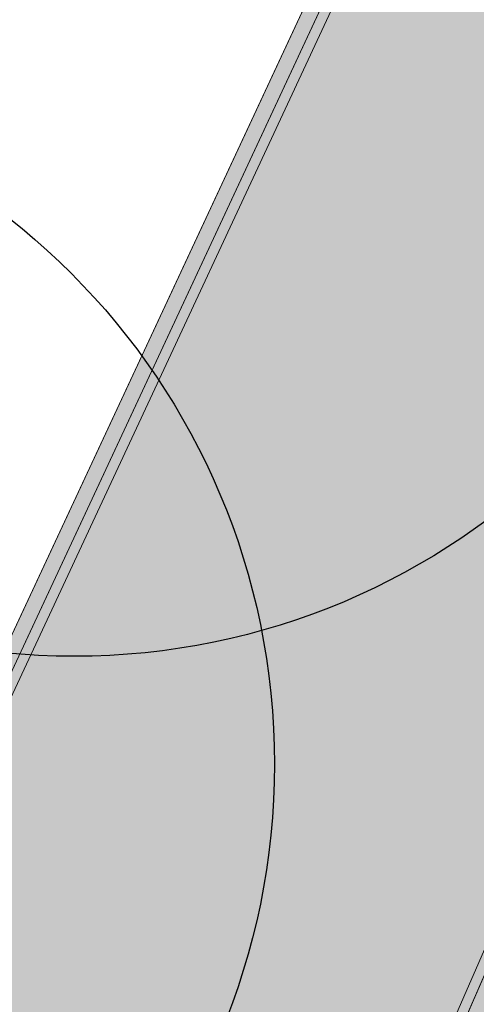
# Model space of a CAD drawing. Header units: metres. Extents: x 154038 to 155227, y 461678 to 462519.
# Tile 19 of 256: x 154357.75 to 154360.71, y 461959.94 to 461966.33. Entities that reach past the tile are written whole.
import ezdxf
from ezdxf import colors
from ezdxf.entities.mleader import LeaderData, LeaderLine
from ezdxf.math import Vec2, Vec3

# ---------------------------------------------------------------- set-up
doc = ezdxf.new("R2010")
doc.units = ezdxf.units.M
doc.linetypes.add('VH-OPSLUITBAND_100X200', pattern=[16, 8, -2, 4, -2])
for name, color, linetype, lineweight in [('B-GV-GR-BEPLANTING_CULTUUR_HEESTERS-G', 82, 'Continuous', 18), ('B-GV-GR-BOOM-G', 82, 'Continuous', 25), ('B-GV-GR-BOOM-S', 3, 'Continuous', 25), ('B-WE-GR-BEPLANTING_CULTUUR_HEESTERS-G', 82, 'Continuous', 18), ('N-WE-VH-KANTOPSLUITING_OPSLUITBAND_100X200-G', 150, 'VH-OPSLUITBAND_100X200', 0), ('N-WE-VH-KANTOPSLUITING_TROTTOIRBAND_130 150-G', 2, 'Continuous', 0), ('N-WE-VH-KANTVERHARDING_TROTTOIR-STREKLAAG-G', 220, 'Continuous', 18), ('N-WE-VH-VERHARDING_STRAATBAKSTEEN-TROTTOIR-HV_DF-G', 2, 'Continuous', 18)]:
    doc.layers.add(name, color=color, linetype=linetype, lineweight=lineweight)
for name, color, linetype, lineweight, true_color in [('N-WE-VH-KANTOPSLUITING_OPSLUITBAND_100X200-V', 7, 'Continuous', 5, 0xbbbcbc), ('N-WE-VH-KANTOPSLUITING_TROTTOIRBAND_130 150-V', 7, 'Continuous', 5, 0xa7a8aa), ('N-WE-VH-VERHARDING_STRAATBAKSTEEN-TROTTOIR-HV_DF-V', 7, 'Continuous', 18, 0xd14124), ('N-WE-VH-VERHARDING_STRAATBAKSTEEN_Rijbaan-KV_DF-V', 7, 'Continuous', 18, 0xb33d26)]:
    doc.layers.add(name, color=color, linetype=linetype, lineweight=lineweight, true_color=true_color)
doc.layers.add('X-XX-AL-HULP-T', color=7, linetype='Continuous')
doc.styles.add('maatvoering', font='arial.ttf')

# ---------------------------------------------------------------- blocks, each defined once
blk = doc.blocks.new('_Dot')
at = {"color": 0, "linetype": 'ByBlock', "lineweight": -2}
blk.add_line((-0.5, 0), (-1, 0), dxfattribs=at)
at = {"color": 0, "linetype": 'ByBlock', "const_width": 0.5}
blk.add_lwpolyline([(-0.25, 0, 1), (0.25, 0, 1)], format="xyb", close=True, dxfattribs=at)
blk = doc.blocks.new('*U339')
at = {"layer": 'B-GV-GR-BOOM-G', "color": 0}
blk.add_circle((-2.455635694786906e-11, 1.70530256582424e-11), 4.5, dxfattribs=at)

msp = doc.modelspace()

# ---------------------------------------------------------------- hatches: boundary and pattern name
at = {"layer": 'N-WE-VH-KANTOPSLUITING_OPSLUITBAND_100X200-V'}
h = msp.add_hatch(color=256, dxfattribs=at)
h.dxf.hatch_style = 1
edge = h.paths.add_edge_path()
edge.add_line((154320.7389421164, 461967.3255152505), (154321.0712386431, 461967.1940021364))
edge.add_line((154321.0712386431, 461967.1940021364), (154323.9612955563, 461966.0515843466))
edge.add_line((154323.9612955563, 461966.0515843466), (154325.4690764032, 461965.4948488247))
edge.add_line((154325.4690764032, 461965.4948488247), (154326.062818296, 461967.2080968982))
edge.add_line((154326.062818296, 461967.2080968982), (154326.3441436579, 461968.2992703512))
edge.add_line((154326.3441436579, 461968.2992703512), (154342.5928997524, 461964.3019153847))
edge.add_arc((154342.7619509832, 461964.7022279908), 0.4345440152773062, 247.1057614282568, 350.6584648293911)
edge.add_line((154343.1907322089, 461964.6316931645), (154343.995713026, 461967.2870342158))
edge.add_line((154343.995713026, 461967.2870342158), (154344.1279537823, 461967.7240036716))
edge.add_line((154344.1279537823, 461967.7240036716), (154345.4132647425, 461967.3450464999))
edge.add_line((154345.4132647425, 461967.3450464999), (154345.318837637, 461966.9576532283))
edge.add_line((154345.318837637, 461966.9576532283), (154344.6487877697, 461964.2052328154))
edge.add_arc((154345.1654099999, 461964.166561), 0.5180675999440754, 175.7191017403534, 256.2696588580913)
edge.add_arc((154320.3069879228, 461877.365651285), 89.77263874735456, 67.45257908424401, 74.00613176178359, ccw=False)
edge.add_arc((154355.4970182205, 461962.1234178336), 2.00000000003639, 247.4525790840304, 334.9786701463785)
edge.add_line((154357.3093190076, 461961.2775065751), (154359.9719215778, 461966.9819308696))
edge.add_line((154359.9719215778, 461966.9819308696), (154360.5178716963, 461969.2747117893))
edge.add_line((154360.5178716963, 461969.2747117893), (154357.0886512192, 461970.1825054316))
edge.add_line((154357.0886512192, 461970.1825054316), (154357.7589743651, 461972.8568372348))
edge.add_line((154357.7589743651, 461972.8568372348), (154357.6619749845, 461972.8811501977))
edge.add_line((154357.6619749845, 461972.8811501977), (154356.9676576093, 461970.1110906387))
edge.add_line((154356.9676576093, 461970.1110906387), (154360.398, 461969.203))
edge.add_line((154360.398, 461969.203), (154359.877, 461967.015))
edge.add_line((154359.877, 461967.015), (154357.2187039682, 461961.319802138))
edge.add_arc((154355.4970182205, 461962.1234178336), 1.899999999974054, 247.4525790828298, 334.9786701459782, ccw=False)
edge.add_arc((154320.3069879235, 461877.365651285), 89.8726387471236, 67.45257908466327, 74.00745906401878)
edge.add_arc((154345.1654099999, 461964.1665609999), 0.4180675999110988, 176.7860418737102, 256.5258353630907, ccw=False)
edge.add_line((154344.7479999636, 461964.1899998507), (154345.416, 461966.934))
edge.add_line((154345.416, 461966.934), (154345.532999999, 461967.4140000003))
edge.add_line((154345.532999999, 461967.4140000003), (154344.061, 461967.848))
edge.add_line((154344.061, 461967.848), (154343.9, 461967.316))
edge.add_line((154343.9, 461967.316), (154343.0930004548, 461964.6539999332))
edge.add_arc((154342.7619509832, 461964.7022279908), 0.3345440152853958, 245.8349787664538, 351.71132703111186, ccw=False)
edge.add_line((154342.625, 461964.397), (154326.272, 461968.42))
edge.add_line((154326.272, 461968.42), (154325.967, 461967.237))
edge.add_line((154325.967, 461967.237), (154325.408, 461965.624))
edge.add_line((154325.408, 461965.624), (154323.997, 461966.145))
edge.add_line((154323.997, 461966.145), (154321.108, 461967.287))
edge.add_line((154321.108, 461967.287), (154320.7757418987, 461967.4184979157))
edge.add_line((154320.7757418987, 461967.4184979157), (154320.7389421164, 461967.3255152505))
at = {"layer": 'N-WE-VH-KANTOPSLUITING_TROTTOIRBAND_130 150-V'}
h = msp.add_hatch(color=256, dxfattribs=at)
h.dxf.hatch_style = 1
edge = h.paths.add_edge_path()
edge.add_line((154362.7727431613, 461964.3556865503), (154358.6202168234, 461954.8587855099))
edge.add_arc((154354.0386536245, 461956.8622859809), 5.000473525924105, 248.939130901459, 336.380420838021, ccw=False)
edge.add_line((154352.2416857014, 461952.1958481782), (154352.2955896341, 461952.3358280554))
edge.add_arc((154354.0386552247, 461956.862282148), 4.850470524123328, 248.9390969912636, 336.3803869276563)
edge.add_line((154358.4827806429, 461954.9188795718), (154362.6353069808, 461964.4157806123))
edge.add_line((154362.6353069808, 461964.4157806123), (154362.7727431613, 461964.3556865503))
at = {"layer": 'N-WE-VH-VERHARDING_STRAATBAKSTEEN-TROTTOIR-HV_DF-V'}
h = msp.add_hatch(color=256, dxfattribs=at)
h.dxf.hatch_style = 1
h.paths.add_polyline_path([(154361.7465813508, 461968.8671180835), (154362.1214232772, 461970.2807657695), (154363.5350709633, 461969.9059238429), (154363.1602290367, 461968.492276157)], flags=16)
h.paths.add_polyline_path([(154361.6120388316, 461968.3442421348), (154361.2650695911, 461966.9234963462), (154362.6858153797, 461966.5765271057), (154363.0327846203, 461967.9972728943)], flags=16)
edge = h.paths.add_edge_path()
edge.add_line((154365.6731197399, 461971.3633120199), (154363.720368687, 461971.8496227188))
edge.add_line((154363.720368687, 461971.8496227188), (154368.1064548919, 461989.4616852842))
edge.add_line((154368.1064548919, 461989.4616852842), (154367.4439093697, 461989.6266847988))
edge.add_line((154367.4439093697, 461989.6266847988), (154368.2246834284, 461992.7294532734))
edge.add_line((154368.2246834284, 461992.7294532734), (154370.8575540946, 461992.0669232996))
edge.add_line((154370.8575540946, 461992.0669232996), (154370.9859324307, 461992.545350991))
edge.add_arc((154366.2797019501, 461993.7174835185), 4.849999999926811, 346.0144718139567, 435.8233322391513)
edge.add_line((154367.4675279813, 461998.419777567), (154366.635943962, 461998.6298403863))
edge.add_line((154366.635943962, 461998.6298403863), (154365.5489146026, 461994.3009097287))
edge.add_line((154365.5489146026, 461994.3009097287), (154366.0317987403, 461994.1786985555))
edge.add_line((154366.0317987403, 461994.1786985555), (154365.7382656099, 461993.0093362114))
edge.add_line((154365.7382656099, 461993.0093362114), (154365.2561374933, 461993.1294438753))
edge.add_line((154365.2561374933, 461993.1294438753), (154364.2853394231, 461989.3078011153))
edge.add_line((154364.2853394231, 461989.3078011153), (154364.8675144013, 461989.1627697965))
edge.add_line((154364.8675144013, 461989.1627697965), (154364.4323973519, 461987.4161521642))
edge.add_line((154364.4323973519, 461987.4161521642), (154363.8468062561, 461987.5621470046))
edge.add_line((154363.8468062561, 461987.5621470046), (154362.9283124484, 461983.9257473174))
edge.add_line((154362.9283124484, 461983.9257473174), (154363.5950483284, 461983.759650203))
edge.add_arc((154363.3289873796, 461982.6923116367), 1.100000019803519, -13.984395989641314, 76.00285268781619, ccw=False)
edge.add_line((154364.396385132, 461982.4264882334), (154361.883358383, 461972.3355820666))
edge.add_arc((154360.8143941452, 461972.6025640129), 1.101800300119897, 253.50394171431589, 345.97682860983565, ccw=False)
edge.add_line((154360.5015386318, 461971.5461146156), (154359.2762154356, 461971.8513668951))
edge.add_line((154359.2762154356, 461971.8513668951), (154359.4213727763, 461972.4340477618))
edge.add_line((154359.4213727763, 461972.4340477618), (154357.7589743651, 461972.8568372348))
edge.add_line((154357.7589743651, 461972.8568372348), (154357.0886512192, 461970.1825054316))
edge.add_line((154357.0886512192, 461970.1825054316), (154360.5178716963, 461969.2747117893))
edge.add_line((154360.5178716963, 461969.2747117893), (154359.9719215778, 461966.9819308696))
edge.add_line((154359.9719215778, 461966.9819308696), (154357.3093190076, 461961.2775065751))
edge.add_line((154357.3093190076, 461961.2775065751), (154355.6731141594, 461957.899302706))
edge.add_line((154355.6731141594, 461957.899302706), (154355.9536242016, 461957.789980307))
edge.add_arc((154355.5904995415, 461956.8582397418), 0.9999999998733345, -22.515484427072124, 68.7077834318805, ccw=False)
edge.add_line((154356.5142756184, 461956.4753066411), (154356.2948515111, 461955.9459746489))
edge.add_arc((154353.4186337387, 461957.1024223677), 3.100000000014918, 248.4148992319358, 338.0963029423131, ccw=False)
edge.add_line((154352.278197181, 461954.2198186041), (154350.5736366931, 461954.8941891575))
edge.add_line((154350.5736366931, 461954.8941891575), (154349.4523328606, 461954.5507214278))
edge.add_line((154349.4523328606, 461954.5507214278), (154349.077120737, 461953.5804957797))
edge.add_line((154349.077120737, 461953.5804957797), (154351.2347499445, 461952.7460830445))
edge.add_line((154351.2347499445, 461952.7460830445), (154352.2955896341, 461952.3358280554))
edge.add_arc((154354.0386552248, 461956.862282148), 4.850470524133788, 248.9390969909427, 336.3826138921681)
edge.add_line((154358.4828561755, 461954.919052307), (154365.6731197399, 461971.3633120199))
at = {"layer": 'N-WE-VH-VERHARDING_STRAATBAKSTEEN_Rijbaan-KV_DF-V'}
h = msp.add_hatch(color=256, dxfattribs=at)
h.dxf.hatch_style = 1
edge = h.paths.add_edge_path()
edge.add_line((154346.3655189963, 462123.4474894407), (154339.6690574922, 462103.1804047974))
edge.add_line((154339.6690574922, 462103.1804047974), (154331.5193567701, 462083.4356807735))
edge.add_line((154331.5193567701, 462083.4356807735), (154321.8864262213, 462064.3270959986))
edge.add_line((154321.8864262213, 462064.3270959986), (154319.064452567, 462059.5558212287))
edge.add_line((154319.064452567, 462059.5558212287), (154316.2103360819, 462061.243890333))
edge.add_arc((154313.6649621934, 462056.9402788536), 4.999999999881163, 59.39777921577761, 149.4251789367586)
edge.add_line((154309.3601339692, 462059.4835943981), (154295.4018813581, 462035.8577883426))
edge.add_arc((154299.7067095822, 462033.3144727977), 4.999999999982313, 149.425178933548, 239.2784399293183)
edge.add_line((154297.1523773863, 462029.0161723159), (154310.3450331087, 462021.1762305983))
edge.add_arc((154317.2452423, 462033.549449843), 14.16719595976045, 240.8527758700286, 248.9522969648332)
edge.add_line((154312.1571632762, 462020.327464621), (154334.4042784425, 462011.1510402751))
edge.add_arc((154336.3108423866, 462015.7732706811), 4.999999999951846, 247.5849764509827, 256.0899883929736)
edge.add_line((154335.1088540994, 462010.9198982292), (154350.5998025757, 462007.0834033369))
edge.add_arc((154349.3978142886, 462002.2300308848), 5.000000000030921, 59.37977109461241, 76.0899883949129, ccw=False)
edge.add_line((154351.944540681, 462006.5328421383), (154352.6260687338, 462006.1294627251))
edge.add_arc((154355.1727951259, 462010.4322739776), 4.999999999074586, 239.3797710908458, 256.0899883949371)
edge.add_line((154353.9708068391, 462005.5789015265), (154356.9781779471, 462004.8340984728))
edge.add_line((154356.9781779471, 462004.8340984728), (154367.5271780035, 462002.1693614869))
edge.add_line((154367.5271780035, 462002.1693614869), (154370.594703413, 462001.3944872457))
edge.add_arc((154371.8192663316, 462006.2422130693), 5.000000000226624, 255.8233322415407, 334.7988763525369)
edge.add_line((154376.3433598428, 462004.1132278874), (154378.3551998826, 462008.3883879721))
edge.add_arc((154373.8311063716, 462010.5173731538), 5.000000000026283, 334.7988763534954, 345.8749618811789)
edge.add_line((154378.6799336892, 462009.2971790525), (154401.6515090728, 462100.5820018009))
edge.add_line((154401.6515090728, 462100.5820018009), (154406.9852191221, 462099.2397882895))
edge.add_line((154406.9852191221, 462099.2397882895), (154397.3315953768, 462060.8780600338))
edge.add_line((154397.3315953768, 462060.8780600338), (154396.6527595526, 462061.0488872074))
edge.add_line((154396.6527595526, 462061.0488872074), (154394.6715745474, 462053.1760217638))
edge.add_line((154394.6715745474, 462053.1760217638), (154395.3511736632, 462053.0050023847))
edge.add_line((154395.3511736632, 462053.0050023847), (154390.2256132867, 462032.6401919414))
edge.add_line((154390.2256132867, 462032.6401919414), (154389.5467596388, 462032.8109482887))
edge.add_line((154389.5467596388, 462032.8109482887), (154388.7372010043, 462029.5939109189))
edge.add_line((154388.7372010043, 462029.5939109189), (154389.4156288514, 462029.4214625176))
edge.add_line((154389.4156288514, 462029.4214625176), (154383.7651946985, 462006.9676746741))
edge.add_line((154383.7651946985, 462006.9676746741), (154376.807218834, 461992.1819759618))
edge.add_arc((154381.331312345, 461990.0529907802), 4.999999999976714, 154.7988763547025, 166.0156035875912)
edge.add_line((154376.4795044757, 461991.2612789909), (154371.1051861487, 461969.68365288))
edge.add_line((154371.1051861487, 461969.68365288), (154363.8723419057, 461953.1420104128))
edge.add_arc((154368.4536651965, 461951.1389210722), 5.000088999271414, 156.3836358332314, 248.3411709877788)
edge.add_line((154366.60823727, 461946.491848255), (154366.6592998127, 461946.4715747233))
edge.add_line((154366.6592998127, 461946.4715747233), (154352.2416857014, 461952.1958481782))
edge.add_arc((154354.0386536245, 461956.8622859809), 5.000473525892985, 248.939130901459, 336.380420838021)
edge.add_line((154358.6202168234, 461954.8587855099), (154365.8806715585, 461971.4635736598))
edge.add_line((154365.8806715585, 461971.4635736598), (154371.1315098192, 461992.5091953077))
edge.add_arc((154366.27970195, 461993.7174835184), 4.999999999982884, 346.0156035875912, 435.8233322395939)
edge.add_line((154367.5042648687, 461998.5652093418), (154356.1296396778, 462001.438503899))
edge.add_line((154356.1296396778, 462001.438503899), (154353.1565705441, 462002.1748154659))
edge.add_arc((154351.9545822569, 461997.321443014), 4.99999999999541, 76.08998839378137, 92.77818827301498)
edge.add_line((154351.7122345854, 462002.315566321), (154350.8803402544, 462002.2858641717))
edge.add_arc((154350.6379925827, 462007.2799874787), 4.999999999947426, 256.0899883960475, 272.778188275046, ccw=False)
edge.add_line((154349.4360042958, 462002.4266150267), (154337.7325265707, 462005.3251033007))
edge.add_arc((154337.2517312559, 462003.38375432), 1.999999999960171, 76.08998839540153, 165.7499673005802)
edge.add_line((154335.3132697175, 462003.8760620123), (154335.1888994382, 462003.3863540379))
edge.add_line((154335.1888994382, 462003.3863540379), (154331.809089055, 462004.2350527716))
edge.add_line((154331.809089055, 462004.2350527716), (154332.0188515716, 462005.1214022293))
edge.add_arc((154330.0726110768, 462005.5819974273), 1.999999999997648, 346.6854067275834, 427.584976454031)
edge.add_line((154330.8352366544, 462007.4308895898), (154310.3759552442, 462015.8698735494))
edge.add_arc((154317.2452423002, 462033.5494498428), 18.96719595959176, 240.6390520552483, 248.76667882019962, ccw=False)
edge.add_line((154307.9454396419, 462017.0186243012), (154294.2962136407, 462025.129890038))
edge.add_arc((154292.7636143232, 462022.5509097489), 2.999999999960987, 59.27843992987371, 165.8531268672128)
edge.add_line((154289.8545971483, 462023.2841348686), (154287.8359008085, 462015.2751044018))
edge.add_line((154287.8359008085, 462015.2751044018), (154283.8632318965, 462016.2799413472))
edge.add_line((154283.8632318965, 462016.2799413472), (154284.9895646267, 462020.85211158))
edge.add_line((154284.9895646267, 462020.85211158), (154281.4008986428, 462022.9723146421))
edge.add_line((154281.4008986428, 462022.9723146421), (154304.5232118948, 462062.1092541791))
edge.add_arc((154313.1334630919, 462057.0210789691), 10.00129754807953, 72.70910643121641, 149.419295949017, ccw=False)
edge.add_arc((154316.7007223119, 462068.4799534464), 2.000000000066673, 252.7032232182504, 333.2466271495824)
edge.add_line((154318.4866272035, 462067.5796514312), (154327.4245828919, 462085.3096333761))
edge.add_line((154327.4245828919, 462085.3096333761), (154335.4473333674, 462104.7467881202))
edge.add_line((154335.4473333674, 462104.7467881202), (154342.0407687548, 462124.7020604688))
edge.add_line((154342.0407687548, 462124.7020604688), (154352.1387758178, 462165.04183881))
edge.add_line((154352.1387758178, 462165.04183881), (154355.7628846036, 462164.1322223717))
edge.add_line((154355.7628846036, 462164.1322223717), (154353.9603339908, 462153.7867322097))
edge.add_line((154353.9603339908, 462153.7867322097), (154346.3655189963, 462123.4474894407))
edge = h.paths.add_edge_path(flags=17)
edge.add_arc((154735.5031688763, 462271.5015979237), 4.999999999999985, 125.9385176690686, 138.150287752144, ccw=False)
edge.add_line((154732.5685849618, 462275.549834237), (154735.8470371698, 462277.9263983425))
edge.add_arc((154736.4339539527, 462277.1167510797), 1.000000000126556, 44.27258667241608, 125.93851766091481, ccw=False)
edge.add_line((154737.1499807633, 462277.8148238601), (154732.334294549, 462282.9696525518))
edge.add_arc((154731.6182677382, 462282.2715797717), 1.000000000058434, -54.06148233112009, 44.272586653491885, ccw=False)
edge.add_line((154732.2051845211, 462281.4619325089), (154729.9240080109, 462279.8082978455))
edge.add_arc((154735.7931758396, 462271.7118252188), 9.999999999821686, 125.9385176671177, 159.8812514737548)
edge.add_line((154726.4033583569, 462275.1514949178), (154712.1371545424, 462236.2067526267))
edge.add_arc((154709.3202092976, 462237.2386535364), 3.000000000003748, 249.8812514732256, 339.8812514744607, ccw=False)
edge.add_line((154708.2883083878, 462234.4217082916), (154663.7725424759, 462250.7286845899))
edge.add_line((154663.7725424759, 462250.7286845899), (154656.1079703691, 462250.0630933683))
edge.add_line((154656.1079703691, 462250.0630933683), (154584.3613417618, 462276.2290524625))
edge.add_arc((154586.0632988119, 462280.9304984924), 5.000025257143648, 159.6304989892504, 250.09938210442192, ccw=False)
edge.add_line((154581.3759381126, 462282.6708726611), (154586.6440892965, 462297.0625800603))
edge.add_line((154586.6440892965, 462297.0625800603), (154545.8382322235, 462312.2135262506))
edge.add_line((154545.8382322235, 462312.2135262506), (154543.9238186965, 462307.0574598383))
edge.add_line((154543.9238186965, 462307.0574598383), (154578.6714521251, 462294.1558922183))
edge.add_arc((154577.6272265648, 462291.3434923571), 3.000000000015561, -20.21334639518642, 69.63036995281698, ccw=False)
edge.add_line((154580.442464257, 462290.3069419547), (154576.1003610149, 462278.5139286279))
edge.add_arc((154571.4082981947, 462280.2415126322), 5.000000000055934, 301.49318088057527, 339.7866536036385, ccw=False)
edge.add_arc((154579.2442544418, 462267.4509774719), 9.999999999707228, 121.4931808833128, 159.6303699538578)
edge.add_line((154569.869588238, 462270.9317293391), (154560.0751634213, 462244.5540653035))
edge.add_arc((154557.2717091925, 462245.6220748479), 2.999999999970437, 249.9106884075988, 339.14506041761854, ccw=False)
edge.add_line((154556.2412556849, 462242.8045998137), (154537.0470548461, 462249.8246199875))
edge.add_arc((154536.360085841, 462247.9463032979), 2.000000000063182, 69.9106884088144, 159.7067651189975)
edge.add_line((154534.484226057, 462248.6399531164), (154518.7866293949, 462206.1884314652))
edge.add_line((154518.7866293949, 462206.1884314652), (154517.1266457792, 462201.6684760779))
edge.add_line((154517.1266457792, 462201.6684760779), (154504.0308506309, 462166.2479160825))
edge.add_line((154504.0308506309, 462166.2479160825), (154508.5329932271, 462164.5833704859))
edge.add_line((154508.5329932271, 462164.5833704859), (154521.6305956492, 462200.0088186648))
edge.add_line((154521.6305956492, 462200.0088186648), (154523.2905399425, 462204.5286669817))
edge.add_line((154523.2905399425, 462204.5286669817), (154536.2906664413, 462239.6853322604))
edge.add_arc((154540.9803159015, 462237.9512077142), 5.000000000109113, 69.91068840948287, 159.706765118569, ccw=False)
edge.add_line((154542.6977384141, 462242.6469994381), (154554.4056087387, 462238.3650037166))
edge.add_arc((154557.1538001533, 462245.8775869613), 7.999466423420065, 249.90688527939, 339.6332798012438)
edge.add_line((154564.6531743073, 462243.093552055), (154574.4386699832, 462269.447448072))
edge.add_arc((154579.1259759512, 462267.7069990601), 5.000000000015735, 69.96311292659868, 159.6294766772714, ccw=False)
edge.add_line((154580.8391011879, 462272.4043602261), (154655.4630948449, 462245.1890275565))
edge.add_line((154655.4630948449, 462245.1890275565), (154663.1240823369, 462245.8543074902))
edge.add_line((154663.1240823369, 462245.8543074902), (154713.9613245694, 462227.2316535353))
edge.add_line((154713.9613245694, 462227.2316535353), (154727.5885351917, 462264.4320337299))
edge.add_arc((154730.4054804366, 462263.4001328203), 2.999999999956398, 69.882642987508, 159.8812514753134, ccw=False)
edge.add_line((154731.4373129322, 462266.2171031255), (154749.540967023, 462259.5858871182))
edge.add_line((154749.540967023, 462259.5858871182), (154751.0397480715, 462263.6249638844))
edge.add_line((154751.0397480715, 462263.6249638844), (154734.4045412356, 462269.7183000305))
edge.add_arc((154736.1283149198, 462274.4117704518), 5.000006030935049, 197.6182283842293, 249.83320066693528, ccw=False)
edge.add_arc((154733.2690260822, 462273.5037486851), 2.000000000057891, 138.1345799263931, 197.6182116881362, ccw=False)
edge.add_line((154731.7795971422, 462274.8385151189), (154731.7786818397, 462274.8374930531))
edge = h.paths.add_edge_path(flags=0)
edge.add_arc((154536.360085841, 462247.9463032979), 2.000000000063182, 69.9106884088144, 159.7067651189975, ccw=False)
edge.add_arc((154536.360085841, 462247.9463032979), 2.000000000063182, 69.9106884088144, 159.7067651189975)
edge = h.paths.add_edge_path(flags=0)
edge.add_arc((154735.7931758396, 462271.7118252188), 9.999999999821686, 125.93851766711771, 159.8812514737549, ccw=False)
edge.add_arc((154735.7931758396, 462271.7118252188), 9.999999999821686, 125.9385176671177, 159.8812514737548)
edge = h.paths.add_edge_path(flags=17)
edge.add_arc((154735.5031688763, 462271.5015979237), 4.999999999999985, 125.9385176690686, 138.150287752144)
edge.add_line((154731.7795971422, 462274.8385151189), (154731.7786818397, 462274.8374930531))
edge.add_arc((154733.2690260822, 462273.5037486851), 2.000000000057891, 138.134579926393, 197.6182116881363)
edge.add_arc((154736.1283149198, 462274.4117704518), 5.000006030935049, 197.6182283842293, 249.8332006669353)
edge.add_line((154751.0397480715, 462263.6249638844), (154734.4045412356, 462269.7183000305))
edge.add_line((154749.540967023, 462259.5858871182), (154751.0397480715, 462263.6249638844))
edge.add_line((154731.4373129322, 462266.2171031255), (154749.540967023, 462259.5858871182))
edge.add_arc((154730.4054804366, 462263.4001328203), 2.999999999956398, 69.88264298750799, 159.8812514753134)
edge.add_line((154713.9613245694, 462227.2316535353), (154727.5885351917, 462264.4320337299))
edge.add_line((154663.1240823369, 462245.8543074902), (154713.9613245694, 462227.2316535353))
edge.add_line((154655.4630948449, 462245.1890275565), (154663.1240823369, 462245.8543074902))
edge.add_line((154580.8391011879, 462272.4043602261), (154655.4630948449, 462245.1890275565))
edge.add_arc((154579.1259759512, 462267.7069990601), 5.000000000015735, 69.96311292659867, 159.6294766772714)
edge.add_line((154564.6531743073, 462243.093552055), (154574.4386699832, 462269.447448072))
edge.add_arc((154557.1538001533, 462245.8775869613), 7.999466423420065, 249.90688527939, 339.6332798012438)
edge.add_line((154542.6977384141, 462242.6469994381), (154554.4056087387, 462238.3650037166))
edge.add_arc((154540.9803159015, 462237.9512077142), 5.000000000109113, 69.9106884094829, 159.706765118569)
edge.add_line((154523.2905399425, 462204.5286669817), (154536.2906664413, 462239.6853322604))
edge.add_line((154521.6305956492, 462200.0088186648), (154523.2905399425, 462204.5286669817))
edge.add_line((154508.5329932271, 462164.5833704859), (154521.6305956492, 462200.0088186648))
edge.add_line((154504.0308506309, 462166.2479160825), (154508.5329932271, 462164.5833704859))
edge.add_line((154517.1266457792, 462201.6684760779), (154504.0308506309, 462166.2479160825))
edge.add_line((154518.7866293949, 462206.1884314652), (154517.1266457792, 462201.6684760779))
edge.add_line((154534.484226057, 462248.6399531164), (154518.7866293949, 462206.1884314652))
edge.add_arc((154536.360085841, 462247.9463032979), 2.000000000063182, 69.9106884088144, 159.7067651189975)
edge.add_line((154556.2412556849, 462242.8045998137), (154537.0470548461, 462249.8246199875))
edge.add_arc((154557.2717091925, 462245.6220748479), 2.999999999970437, 249.9106884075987, 339.1450604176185)
edge.add_line((154569.869588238, 462270.9317293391), (154560.0751634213, 462244.5540653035))
edge.add_arc((154579.2442544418, 462267.4509774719), 9.999999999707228, 121.4931808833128, 159.6303699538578)
edge.add_arc((154571.4082981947, 462280.2415126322), 5.000000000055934, 301.4931808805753, 339.7866536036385)
edge.add_line((154580.442464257, 462290.3069419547), (154576.1003610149, 462278.5139286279))
edge.add_arc((154577.6272265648, 462291.3434923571), 3.000000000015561, 339.7866536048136, 429.6303699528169)
edge.add_line((154543.9238186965, 462307.0574598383), (154578.6714521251, 462294.1558922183))
edge.add_line((154545.8382322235, 462312.2135262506), (154543.9238186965, 462307.0574598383))
edge.add_line((154586.6440892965, 462297.0625800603), (154545.8382322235, 462312.2135262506))
edge.add_line((154581.3759381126, 462282.6708726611), (154586.6440892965, 462297.0625800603))
edge.add_arc((154586.0632988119, 462280.9304984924), 5.000025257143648, 159.6304989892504, 250.0993821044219)
edge.add_line((154656.1079703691, 462250.0630933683), (154584.3613417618, 462276.2290524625))
edge.add_line((154663.7725424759, 462250.7286845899), (154656.1079703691, 462250.0630933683))
edge.add_line((154708.2883083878, 462234.4217082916), (154663.7725424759, 462250.7286845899))
edge.add_arc((154709.3202092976, 462237.2386535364), 3.000000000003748, 249.8812514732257, 339.8812514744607)
edge.add_line((154726.4033583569, 462275.1514949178), (154712.1371545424, 462236.2067526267))
edge.add_arc((154735.7931758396, 462271.7118252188), 9.999999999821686, 125.9385176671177, 159.8812514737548)
edge.add_line((154732.2051845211, 462281.4619325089), (154729.9240080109, 462279.8082978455))
edge.add_arc((154731.6182677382, 462282.2715797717), 1.000000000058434, 305.9385176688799, 404.2725866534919)
edge.add_line((154732.334294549, 462282.9696525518), (154737.1499807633, 462277.8148238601))
edge.add_arc((154736.4339539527, 462277.1167510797), 1.000000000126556, 44.27258667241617, 125.9385176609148)
edge.add_line((154735.8470371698, 462277.9263983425), (154732.5685849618, 462275.549834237))
edge = h.paths.add_edge_path(flags=0)
edge.add_arc((154736.1283149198, 462274.4117704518), 5.000006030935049, 197.6182283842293, 249.8332006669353)
edge.add_arc((154736.1283149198, 462274.4117704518), 5.000006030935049, 197.6182283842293, 249.8332006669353)
edge = h.paths.add_edge_path(flags=0)
edge.add_arc((154733.2690260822, 462273.5037486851), 2.000000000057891, 138.134579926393, 197.6182116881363)
edge.add_arc((154733.2690260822, 462273.5037486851), 2.000000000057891, 138.134579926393, 197.6182116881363)
edge = h.paths.add_edge_path(flags=0)
edge.add_line((154731.7795971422, 462274.8385151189), (154731.7786818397, 462274.8374930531))
edge.add_line((154731.7795971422, 462274.8385151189), (154731.7786818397, 462274.8374930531))
edge = h.paths.add_edge_path(flags=0)
edge.add_arc((154735.5031688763, 462271.5015979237), 4.999999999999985, 125.9385176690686, 138.150287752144)
edge.add_arc((154735.5031688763, 462271.5015979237), 4.999999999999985, 125.9385176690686, 138.150287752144)
edge = h.paths.add_edge_path(flags=0)
edge.add_line((154732.2051845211, 462281.4619325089), (154729.9240080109, 462279.8082978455))
edge.add_line((154732.2051845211, 462281.4619325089), (154729.9240080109, 462279.8082978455))
edge = h.paths.add_edge_path(flags=0)
edge.add_arc((154731.6182677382, 462282.2715797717), 1.000000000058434, 305.9385176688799, 404.2725866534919)
edge.add_arc((154731.6182677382, 462282.2715797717), 1.000000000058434, 305.9385176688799, 404.2725866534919)
edge = h.paths.add_edge_path(flags=0)
edge.add_line((154737.1499807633, 462277.8148238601), (154732.334294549, 462282.9696525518))
edge.add_line((154737.1499807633, 462277.8148238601), (154732.334294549, 462282.9696525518))
edge = h.paths.add_edge_path(flags=0)
edge.add_arc((154736.4339539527, 462277.1167510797), 1.000000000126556, 44.27258667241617, 125.9385176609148)
edge.add_arc((154736.4339539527, 462277.1167510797), 1.000000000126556, 44.27258667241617, 125.9385176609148)
edge = h.paths.add_edge_path(flags=0)
edge.add_line((154732.5685849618, 462275.549834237), (154735.8470371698, 462277.9263983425))
edge.add_line((154732.5685849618, 462275.549834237), (154735.8470371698, 462277.9263983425))
edge = h.paths.add_edge_path(flags=0)
edge.add_line((154556.2412556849, 462242.8045998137), (154537.0470548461, 462249.8246199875))
edge.add_line((154556.2412556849, 462242.8045998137), (154537.0470548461, 462249.8246199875))
edge = h.paths.add_edge_path(flags=0)
edge.add_arc((154557.2717091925, 462245.6220748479), 2.999999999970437, 249.9106884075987, 339.1450604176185)
edge.add_arc((154557.2717091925, 462245.6220748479), 2.999999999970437, 249.9106884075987, 339.1450604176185)
edge = h.paths.add_edge_path(flags=0)
edge.add_line((154569.869588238, 462270.9317293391), (154560.0751634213, 462244.5540653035))
edge.add_line((154569.869588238, 462270.9317293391), (154560.0751634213, 462244.5540653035))
edge = h.paths.add_edge_path(flags=0)
edge.add_arc((154579.2442544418, 462267.4509774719), 9.999999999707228, 121.4931808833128, 159.6303699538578)
edge.add_arc((154579.2442544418, 462267.4509774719), 9.999999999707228, 121.4931808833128, 159.6303699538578)
edge = h.paths.add_edge_path(flags=0)
edge.add_arc((154571.4082981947, 462280.2415126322), 5.000000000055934, 301.4931808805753, 339.7866536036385)
edge.add_arc((154571.4082981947, 462280.2415126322), 5.000000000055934, 301.4931808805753, 339.7866536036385)
edge = h.paths.add_edge_path(flags=0)
edge.add_line((154580.442464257, 462290.3069419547), (154576.1003610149, 462278.5139286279))
edge.add_line((154580.442464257, 462290.3069419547), (154576.1003610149, 462278.5139286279))
edge = h.paths.add_edge_path(flags=0)
edge.add_arc((154577.6272265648, 462291.3434923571), 3.000000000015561, 339.7866536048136, 429.6303699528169)
edge.add_arc((154577.6272265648, 462291.3434923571), 3.000000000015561, 339.7866536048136, 429.6303699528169)
edge = h.paths.add_edge_path(flags=0)
edge.add_line((154543.9238186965, 462307.0574598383), (154578.6714521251, 462294.1558922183))
edge.add_line((154543.9238186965, 462307.0574598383), (154578.6714521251, 462294.1558922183))
edge = h.paths.add_edge_path(flags=0)
edge.add_line((154545.8382322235, 462312.2135262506), (154543.9238186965, 462307.0574598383))
edge.add_line((154545.8382322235, 462312.2135262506), (154543.9238186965, 462307.0574598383))
edge = h.paths.add_edge_path(flags=0)
edge.add_line((154586.6440892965, 462297.0625800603), (154545.8382322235, 462312.2135262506))
edge.add_line((154586.6440892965, 462297.0625800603), (154545.8382322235, 462312.2135262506))
edge = h.paths.add_edge_path(flags=0)
edge.add_line((154581.3759381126, 462282.6708726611), (154586.6440892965, 462297.0625800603))
edge.add_line((154581.3759381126, 462282.6708726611), (154586.6440892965, 462297.0625800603))
edge = h.paths.add_edge_path(flags=0)
edge.add_arc((154586.0632988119, 462280.9304984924), 5.000025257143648, 159.6304989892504, 250.0993821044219)
edge.add_arc((154586.0632988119, 462280.9304984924), 5.000025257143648, 159.6304989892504, 250.0993821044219)
edge = h.paths.add_edge_path(flags=0)
edge.add_line((154656.1079703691, 462250.0630933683), (154584.3613417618, 462276.2290524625))
edge.add_line((154656.1079703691, 462250.0630933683), (154584.3613417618, 462276.2290524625))
edge = h.paths.add_edge_path(flags=0)
edge.add_line((154663.7725424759, 462250.7286845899), (154656.1079703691, 462250.0630933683))
edge.add_line((154663.7725424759, 462250.7286845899), (154656.1079703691, 462250.0630933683))
edge = h.paths.add_edge_path(flags=0)
edge.add_line((154708.2883083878, 462234.4217082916), (154663.7725424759, 462250.7286845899))
edge.add_line((154708.2883083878, 462234.4217082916), (154663.7725424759, 462250.7286845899))
edge = h.paths.add_edge_path(flags=0)
edge.add_arc((154709.3202092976, 462237.2386535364), 3.000000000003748, 249.8812514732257, 339.8812514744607)
edge.add_arc((154709.3202092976, 462237.2386535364), 3.000000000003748, 249.8812514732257, 339.8812514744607)
edge = h.paths.add_edge_path(flags=0)
edge.add_line((154726.4033583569, 462275.1514949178), (154712.1371545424, 462236.2067526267))
edge.add_line((154726.4033583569, 462275.1514949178), (154712.1371545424, 462236.2067526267))
edge = h.paths.add_edge_path(flags=0)
edge.add_line((154751.0397480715, 462263.6249638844), (154734.4045412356, 462269.7183000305))
edge.add_line((154751.0397480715, 462263.6249638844), (154734.4045412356, 462269.7183000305))
edge = h.paths.add_edge_path(flags=0)
edge.add_line((154749.540967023, 462259.5858871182), (154751.0397480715, 462263.6249638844))
edge.add_line((154749.540967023, 462259.5858871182), (154751.0397480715, 462263.6249638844))
edge = h.paths.add_edge_path(flags=0)
edge.add_line((154731.4373129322, 462266.2171031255), (154749.540967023, 462259.5858871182))
edge.add_line((154731.4373129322, 462266.2171031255), (154749.540967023, 462259.5858871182))
edge = h.paths.add_edge_path(flags=0)
edge.add_arc((154730.4054804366, 462263.4001328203), 2.999999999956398, 69.88264298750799, 159.8812514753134)
edge.add_arc((154730.4054804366, 462263.4001328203), 2.999999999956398, 69.88264298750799, 159.8812514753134)
edge = h.paths.add_edge_path(flags=0)
edge.add_line((154713.9613245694, 462227.2316535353), (154727.5885351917, 462264.4320337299))
edge.add_line((154713.9613245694, 462227.2316535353), (154727.5885351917, 462264.4320337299))
edge = h.paths.add_edge_path(flags=0)
edge.add_line((154663.1240823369, 462245.8543074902), (154713.9613245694, 462227.2316535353))
edge.add_line((154663.1240823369, 462245.8543074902), (154713.9613245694, 462227.2316535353))
edge = h.paths.add_edge_path(flags=0)
edge.add_line((154655.4630948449, 462245.1890275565), (154663.1240823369, 462245.8543074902))
edge.add_line((154655.4630948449, 462245.1890275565), (154663.1240823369, 462245.8543074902))
edge = h.paths.add_edge_path(flags=0)
edge.add_line((154580.8391011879, 462272.4043602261), (154655.4630948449, 462245.1890275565))
edge.add_line((154580.8391011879, 462272.4043602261), (154655.4630948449, 462245.1890275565))
edge = h.paths.add_edge_path(flags=0)
edge.add_arc((154579.1259759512, 462267.7069990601), 5.000000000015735, 69.96311292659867, 159.6294766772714)
edge.add_arc((154579.1259759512, 462267.7069990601), 5.000000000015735, 69.96311292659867, 159.6294766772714)
edge = h.paths.add_edge_path(flags=0)
edge.add_line((154564.6531743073, 462243.093552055), (154574.4386699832, 462269.447448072))
edge.add_line((154564.6531743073, 462243.093552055), (154574.4386699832, 462269.447448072))
edge = h.paths.add_edge_path(flags=0)
edge.add_arc((154557.1538001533, 462245.8775869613), 7.999466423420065, 249.90688527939, 339.6332798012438)
edge.add_arc((154557.1538001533, 462245.8775869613), 7.999466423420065, 249.90688527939, 339.6332798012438)
edge = h.paths.add_edge_path(flags=0)
edge.add_line((154542.6977384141, 462242.6469994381), (154554.4056087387, 462238.3650037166))
edge.add_line((154542.6977384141, 462242.6469994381), (154554.4056087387, 462238.3650037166))
edge = h.paths.add_edge_path(flags=0)
edge.add_arc((154540.9803159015, 462237.9512077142), 5.000000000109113, 69.9106884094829, 159.706765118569)
edge.add_arc((154540.9803159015, 462237.9512077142), 5.000000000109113, 69.9106884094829, 159.706765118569)
edge = h.paths.add_edge_path(flags=0)
edge.add_line((154523.2905399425, 462204.5286669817), (154536.2906664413, 462239.6853322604))
edge.add_line((154523.2905399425, 462204.5286669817), (154536.2906664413, 462239.6853322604))
edge = h.paths.add_edge_path(flags=0)
edge.add_line((154521.6305956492, 462200.0088186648), (154523.2905399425, 462204.5286669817))
edge.add_line((154521.6305956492, 462200.0088186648), (154523.2905399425, 462204.5286669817))
edge = h.paths.add_edge_path(flags=0)
edge.add_line((154508.5329932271, 462164.5833704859), (154521.6305956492, 462200.0088186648))
edge.add_line((154508.5329932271, 462164.5833704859), (154521.6305956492, 462200.0088186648))
edge = h.paths.add_edge_path(flags=0)
edge.add_line((154504.0308506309, 462166.2479160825), (154508.5329932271, 462164.5833704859))
edge.add_line((154504.0308506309, 462166.2479160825), (154508.5329932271, 462164.5833704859))
edge = h.paths.add_edge_path(flags=0)
edge.add_line((154517.1266457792, 462201.6684760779), (154504.0308506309, 462166.2479160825))
edge.add_line((154517.1266457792, 462201.6684760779), (154504.0308506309, 462166.2479160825))
edge = h.paths.add_edge_path(flags=0)
edge.add_line((154518.7866293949, 462206.1884314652), (154517.1266457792, 462201.6684760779))
edge.add_line((154518.7866293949, 462206.1884314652), (154517.1266457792, 462201.6684760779))
edge = h.paths.add_edge_path(flags=0)
edge.add_line((154534.484226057, 462248.6399531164), (154518.7866293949, 462206.1884314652))
edge.add_line((154534.484226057, 462248.6399531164), (154518.7866293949, 462206.1884314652))
edge = h.paths.add_edge_path(flags=17)
edge.add_line((154302.5191957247, 462047.9045891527), (154309.3601339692, 462059.4835943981))
edge.add_arc((154313.6649621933, 462056.9402788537), 4.999999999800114, 59.39777921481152, 149.4251789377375, ccw=False)
edge.add_line((154316.2103360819, 462061.243890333), (154319.064452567, 462059.5558212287))

# ---------------------------------------------------------------- linework, layer by layer
at = {"layer": 'B-GV-GR-BEPLANTING_CULTUUR_HEESTERS-G'}
msp.add_lwpolyline([(154359.877, 461967.015), (154360.398, 461969.203), (154356.968, 461970.111), (154356.94, 461970), (154353.83, 461964.801), (154345.55, 461966.9), (154345.416, 461966.934), (154344.7479999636, 461964.1899998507, 0.3501416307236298), (154345.0504196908, 461963.7650365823, -0.02889654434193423), (154354.8469999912, 461960.3359999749, 0.3703199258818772), (154357.177, 461961.239), (154357.237, 461961.359)], format="xyb", close=True, dxfattribs=at)
at = {"layer": 'B-WE-GR-BEPLANTING_CULTUUR_HEESTERS-G'}
msp.add_lwpolyline([(154359.877, 461967.015), (154360.398, 461969.203), (154356.968, 461970.111), (154356.94, 461970), (154353.83, 461964.801), (154345.55, 461966.9), (154345.416, 461966.934), (154344.7479999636, 461964.1899998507, 0.3501416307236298), (154345.0504196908, 461963.7650365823, -0.02889654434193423), (154354.8469999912, 461960.3359999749, 0.3703199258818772), (154357.177, 461961.239), (154357.237, 461961.359)], format="xyb", close=True, dxfattribs=at)
at = {"layer": 'N-WE-VH-KANTOPSLUITING_OPSLUITBAND_100X200-G'}
for points in [[(154357.6619749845, 461972.8811501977), (154356.9676576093, 461970.1110906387), (154360.398, 461969.203), (154359.877, 461967.015), (154357.2187039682, 461961.319802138, -0.4016228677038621), (154354.7684671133, 461960.3686491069, 0.02860886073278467), (154345.06799737, 461963.7600006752, -0.3626849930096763), (154344.7479999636, 461964.1899998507), (154345.416, 461966.934), (154345.532999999, 461967.4140000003), (154344.061, 461967.848), (154343.9, 461967.316)], [(154343.1907322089, 461964.6316931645), (154343.995713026, 461967.2870342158), (154344.1279537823, 461967.7240036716), (154345.4132647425, 461967.3450464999), (154345.318837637, 461966.9576532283), (154344.6487877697, 461964.2052328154, 0.3666931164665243), (154345.0424453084, 461963.6632979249, -0.02860306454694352), (154354.7301223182, 461960.2762928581, 0.4016228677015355), (154357.3093190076, 461961.2775065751), (154359.9719215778, 461966.9819308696), (154360.5178716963, 461969.2747117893), (154357.0886512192, 461970.1825054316), (154357.7589743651, 461972.8568372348)]]:
    msp.add_lwpolyline(points, format="xyb", dxfattribs=at)
at = {"layer": 'N-WE-VH-KANTOPSLUITING_TROTTOIRBAND_130 150-G'}
msp.add_lwpolyline([(154362.7727431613, 461964.3556865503), (154358.6202168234, 461954.8587855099, -0.4011932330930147), (154352.2416857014, 461952.1958481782), (154352.2955896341, 461952.3358280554, 0.4011932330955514), (154358.4827806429, 461954.9188795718), (154362.6353069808, 461964.4157806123)], format="xyb", close=True, dxfattribs=at)
at = {"layer": 'N-WE-VH-KANTVERHARDING_TROTTOIR-STREKLAAG-G'}
msp.add_lwpolyline([(154357.7587738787, 461972.5816981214), (154357.169353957, 461970.2301390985), (154360.5978261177, 461969.3225435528), (154360.0352342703, 461966.9598737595), (154355.8139142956, 461957.9160155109), (154355.9778446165, 461957.8521274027, -0.4204807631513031), (154356.5758914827, 461956.4497650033), (154356.356603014, 461955.9207602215, -0.4125527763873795), (154352.2536594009, 461954.1577961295), (154350.5713725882, 461954.8233546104), (154349.4945918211, 461954.4750735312), (154349.163389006, 461953.6186474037), (154352.3131785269, 461952.4005346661, 0.401619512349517), (154358.4217428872, 461954.9457741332), (154365.5803669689, 461971.3176737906), (154363.6395270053, 461971.8010181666)], format="xyb", dxfattribs=at)
at = {"layer": 'N-WE-VH-VERHARDING_STRAATBAKSTEEN-TROTTOIR-HV_DF-G'}
msp.add_lwpolyline([(154357.7589743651, 461972.8568372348), (154357.0886512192, 461970.1825054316), (154360.5178716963, 461969.2747117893), (154359.9719215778, 461966.9819308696), (154357.3093190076, 461961.2775065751), (154355.6731141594, 461957.899302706), (154355.9536242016, 461957.789980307, -0.420480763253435), (154356.5142756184, 461956.4753066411), (154356.2948515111, 461955.9459746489, -0.41258584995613), (154352.278197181, 461954.2198186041), (154350.5736366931, 461954.8941891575), (154349.4523328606, 461954.5507214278), (154349.077120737, 461953.5804957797), (154351.2347499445, 461952.7460830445), (154352.2955896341, 461952.3358280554, 0.4012045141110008), (154358.4828561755, 461954.919052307), (154365.6731197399, 461971.3633120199)], format="xyb", dxfattribs=at)

# ---------------------------------------------------------------- block references
at = {"layer": 'B-GV-GR-BOOM-S'}
for p in [(154358.1000005, 461966.699997), (154354.8999985, 461961.4999979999)]:
    msp.add_blockref('*U339', p, dxfattribs=at)

# ---------------------------------------------------------------- leaders
at = {"layer": 'X-XX-AL-HULP-T'}
ml = msp.add_multileader_mtext('Standard', dxfattribs=at)
ml.set_content('buurt plattegrond', color=256, style='maatvoering')
ml.set_leader_properties()
ml.set_arrow_properties(name='DOT')
ml.build(insert=Vec2(0, 0))
ml.multileader.update_dxf_attribs({"text_right_attachment_type": 6, "dogleg_length": 0.36, "arrow_head_size": 1, "scale": 5})
ctx = ml.context
ctx.base_point, ctx.scale, ctx.char_height, ctx.arrow_head_size, ctx.landing_gap_size, ctx.plane_origin = Vec3(154345.0148456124, 461951.8780861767), 5, 1.25, 1, 0.45, Vec3(154371.6457342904, 461965.7135266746)
ctx.right_attachment, ctx.text_align_type = 6, 2
notes = []
notes.append((ctx, [(1, (1, 1, 0), (154360.6778401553, 461951.069337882), (-1, 0), 1.8, [(0, [(154371.6457342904, 461965.7135266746)], 0, [])])]))
ctx.mtext.insert, ctx.mtext.alignment, ctx.mtext.flow_direction = Vec3(154358.4278401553, 461952.6868344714), 3, 5
ml = msp.add_multileader_mtext('Standard', dxfattribs=at)
ml.set_content('aanvullen bestaande heesters', color=256, style='maatvoering')
ml.set_leader_properties()
ml.set_arrow_properties(name='DOT')
ml.build(insert=Vec2(0, 0))
ml.multileader.update_dxf_attribs({"text_right_attachment_type": 6, "dogleg_length": 0.36, "arrow_head_size": 1, "scale": 5})
ctx = ml.context
ctx.base_point, ctx.scale, ctx.char_height, ctx.arrow_head_size, ctx.landing_gap_size, ctx.plane_origin = Vec3(154345.6510939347, 461942.7493861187), 5, 1.25, 1, 0.45, Vec3(154331.3379029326, 461967.2999757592)
ctx.right_attachment = 6
notes.append((ctx, [(1, (1, 1, 0), (154338.5611747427, 461942.7493861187), (1, 0), 7.089919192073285, [(3, [(154328.1283973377, 461960.7115653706), (154369.1862701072, 461949.7936802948)], 0, [])])]))
ctx.mtext.insert, ctx.mtext.width, ctx.mtext.flow_direction = Vec3(154346.1010939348, 461943.3846180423), 21.66950886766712, 5
for ctx, leaders in notes:
    for number, flags, end, landing, length, lines in leaders:
        leader = LeaderData()
        leader.index, (leader.has_last_leader_line, leader.has_dogleg_vector, leader.attachment_direction) = number, flags
        leader.last_leader_point, leader.dogleg_vector, leader.dogleg_length = Vec3(end), Vec3(landing), length
        for number, points, colour, breaks in lines:
            line = LeaderLine()
            line.index, line.vertices, line.color, line.breaks = number, Vec3.list(points), colors.encode_raw_color(colour), breaks
            leader.lines.append(line)
        ctx.leaders.append(leader)

doc.saveas('drawing.dxf')
